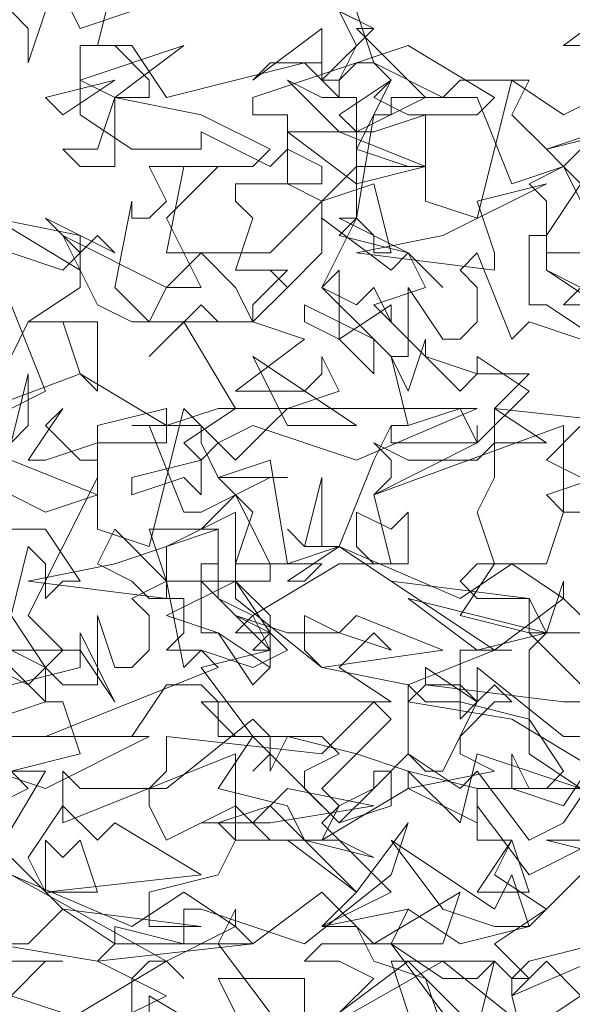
# Model space of a CAD drawing. Header units: millimetres. Extents: x 4234 to 4704, y 1542 to 2004.
# Tile 178 of 256: x 4374.17 to 4377.35, y 1922.41 to 1928.08. Entities that reach past the tile are written whole.
import ezdxf

# ---------------------------------------------------------------- set-up
doc = ezdxf.new("R2010")
doc.units = ezdxf.units.MM
doc.layers.add('BOD', color=40, linetype='Continuous')
doc.layers.add('DIMENSIONS', color=7, linetype='Continuous')

# ---------------------------------------------------------------- blocks, each defined once
blk = doc.blocks.new('A$Cf9015526')
at = {"color": 116, "lineweight": 0, "true_color": 0x136734}
for points in [[(2.3984, 2.6205), (2.3095, 2.5538), (2.3984, 2.5538)], [(2.354, 2.4872), (2.3095, 2.465), (2.2429, 2.5094), (2.1985, 2.3318), (2.1319, 2.354), (2.1319, 2.465), (2.0653, 2.4428), (2.0431, 2.4428), (2.0209, 2.465), (2.0875, 2.5094), (2.0653, 2.4872), (2.1097, 2.465), (2.1319, 2.465), (2.1985, 2.465), (2.2207, 2.4872), (2.1097, 2.5538), (1.9098, 2.4872), (1.9098, 2.465), (1.9542, 2.465), (1.9542, 2.3762), (1.9986, 2.354), (2.0653, 2.3762), (2.0875, 2.2873), (2.0653, 2.2873), (2.0653, 2.3095), (2.0431, 2.3318), (1.9986, 2.2429), (2.0653, 2.1763), (2.0875, 2.1541), (2.1097, 2.1541), (2.1097, 2.2429), (2.1541, 2.1763), (2.1763, 2.1763), (2.1985, 2.1985), (2.1985, 2.2429), (2.1763, 2.2651), (2.1985, 2.2873), (2.2429, 2.1763), (2.2651, 2.1985), (2.3318, 2.1763)], [(2.354, 2.2207), (2.3095, 2.2207), (2.3318, 2.2429), (2.2873, 2.2651), (2.2873, 2.354), (2.2651, 2.3762), (2.3095, 2.3984), (2.2873, 2.4206), (2.3762, 2.4428)], [(2.354, 2.4428), (2.3095, 2.3984), (2.3318, 2.3762), (2.2873, 2.3095), (2.2873, 2.2651), (2.4206, 2.1763)], [(2.3318, 2.0653), (2.2873, 2.0209), (2.3762, 1.9764)], [(2.354, 1.9986), (2.2873, 1.9764), (2.3095, 1.9542), (2.2873, 1.8876), (2.2651, 1.8876), (2.1985, 1.8876), (2.1763, 1.8654), (2.1985, 1.8432), (2.2651, 1.8432), (2.0875, 1.8654), (2.0209, 1.9098), (1.9542, 1.8654), (1.9764, 1.8654), (1.9986, 1.8876), (1.9098, 1.8876), (1.8876, 1.8876), (1.8876, 1.9542), (1.7988, 1.9098), (1.7988, 1.8654), (1.8876, 1.8654), (1.7988, 1.821), (1.8654, 1.7988), (1.9098, 1.7322), (1.932, 1.7544), (1.932, 1.7988), (1.8876, 1.821), (1.9542, 1.7988), (2.0209, 1.7988), (2.0875, 1.7766), (2.0653, 1.7988), (2.0209, 1.7544), (2.0875, 1.71), (1.8654, 1.71), (1.8432, 1.71), (1.8876, 1.6655), (1.9986, 1.6655), (2.0209, 1.6433), (1.9764, 1.6211), (1.9764, 1.5989), (2.0209, 1.5545), (2.0653, 1.5989), (2.0653, 1.6211), (2.0875, 1.6211), (2.0875, 1.5767), (2.0209, 1.5545), (1.932, 1.6433), (1.9098, 1.6211), (1.932, 1.6433), (1.932, 1.6655), (1.9098, 1.6877), (1.7988, 1.5989), (1.7766, 1.5989), (1.7766, 1.5767), (1.7988, 1.5323), (1.8876, 1.5767), (1.932, 1.5323), (1.9764, 1.5323), (2.0431, 1.4657), (2.1097, 1.5545), (2.0875, 1.4879), (1.9764, 1.3991), (1.8432, 1.4435), (1.821, 1.4435), (1.821, 1.3991), (1.7322, 1.4213), (1.7322, 1.3991), (1.71, 1.3768), (1.7988, 1.3324), (1.7544, 1.3102)], [(1.8876, 1.3102), (1.8654, 1.3546), (1.9764, 1.3546), (1.9764, 1.3102)], [(1.9986, 1.288), (2.1541, 1.3768), (2.2651, 1.288), (2.3318, 1.3324), (2.2873, 1.3768), (2.2651, 1.3546), (2.2429, 1.3546), (2.2651, 1.3768), (2.354, 1.3991)], [(2.3762, 1.5101), (2.2873, 1.5323), (2.4428, 1.5323)], [(2.354, 1.6433), (2.3095, 1.5767), (2.2429, 1.5989), (2.2429, 1.6433), (2.2651, 1.5989), (2.2873, 1.5989), (2.3095, 1.6211), (2.2651, 1.6877), (2.1763, 1.71), (2.1319, 1.71), (2.1097, 1.7322), (2.2207, 1.7766), (2.2429, 1.7766), (2.2207, 1.7766), (2.1763, 1.7766), (2.1763, 1.71), (2.1763, 1.6877), (2.1985, 1.71), (2.1985, 1.7544), (2.3095, 1.6655), (2.3318, 1.6655)], [(2.354, 1.71), (2.2651, 1.7988), (2.2873, 1.7988), (2.3095, 1.8654), (2.3095, 1.8432), (2.3318, 1.821)], [(1.5989, 2.2873), (1.6655, 2.2651), (1.6877, 2.2873), (1.6877, 2.2429), (1.6211, 2.1985), (1.71, 2.1985), (1.71, 2.1097), (1.6877, 2.1319), (1.6655, 2.1985), (1.6433, 2.1985), (1.6211, 2.1985), (1.5989, 2.1541)], [(1.5767, 1.5101), (1.6433, 1.6211), (1.6211, 1.6211), (1.5989, 1.6211), (1.6877, 1.6433), (1.6655, 1.71), (1.6433, 1.71), (1.5767, 1.6877)], [(1.5323, 1.7766), (1.6211, 1.7322), (1.6655, 1.7766), (1.6211, 1.821), (1.71, 1.9986), (1.71, 2.0209), (1.71, 2.0653), (1.7988, 2.0875), (1.7988, 2.0653), (1.8654, 2.0875), (1.8876, 2.0875), (1.821, 2.1985), (1.7766, 2.1541), (1.8432, 2.2207), (1.8654, 2.1985), (1.9098, 2.1985), (1.9542, 2.2429), (1.932, 2.2651), (1.9542, 2.2429), (1.9986, 2.2873), (1.9986, 2.3318), (1.9986, 2.354), (1.932, 2.2873), (1.9098, 2.2873), (1.8876, 2.2873), (1.7988, 2.2873), (1.821, 2.3984), (1.9098, 2.3984), (1.932, 2.4206), (1.8432, 2.465), (1.7322, 2.4872), (1.7322, 2.465), (1.7322, 2.4206), (1.7322, 2.3984), (1.6877, 2.3984), (1.6655, 2.4206), (1.71, 2.4206), (1.7322, 2.4872), (1.7544, 2.4872), (1.7766, 2.4872), (1.7766, 2.5094), (1.7322, 2.5538), (1.6877, 2.5538), (1.7544, 2.5538), (1.7988, 2.4872), (1.9764, 2.5316), (1.9986, 2.5094), (2.0209, 2.5094), (2.0431, 2.5538), (1.9986, 2.6427)], [(1.9764, 2.6205), (2.0653, 2.576), (2.0431, 2.576), (2.1319, 2.4872), (2.0431, 2.4428), (2.0431, 2.4206), (2.1097, 2.3984), (2.1319, 2.3984), (2.0653, 2.3984), (2.0431, 2.3984), (2.0431, 2.3318), (2.0209, 2.3095), (2.1097, 2.2873), (2.1319, 2.2429), (2.0653, 2.2207), (2.1319, 2.1541), (2.1985, 2.1319), (2.2207, 2.1319), (2.2651, 2.1319), (2.2207, 2.0875), (2.2873, 2.0431), (2.2207, 2.0431), (2.2207, 1.9986), (2.1985, 1.9542), (2.2207, 1.8876), (2.1763, 1.821), (2.2651, 1.7988), (2.2651, 1.8432), (2.2873, 1.7988), (2.354, 1.7988), (2.2873, 1.7988), (2.2651, 1.7766), (2.2651, 1.6433), (2.3318, 1.5989)], [(2.3762, 1.5989), (2.1985, 1.5989), (2.1985, 1.5323), (2.2429, 1.5323), (2.2207, 1.4879), (2.2873, 1.4435), (2.2207, 1.3991), (2.2651, 1.3546), (2.2429, 1.3324), (2.2651, 1.2436)], [(1.7322, 2.6427), (1.71, 2.5538), (1.6877, 2.5538), (1.6877, 2.465), (1.7544, 2.4206), (1.8432, 2.4206), (1.8432, 2.4428), (1.932, 2.3984), (1.9542, 2.4206), (1.9986, 2.3984), (1.9986, 2.3762), (1.8876, 2.3762), (1.8876, 2.354), (1.9098, 2.3318), (1.8876, 2.2651), (1.9542, 2.2651), (1.9098, 2.2207), (1.9098, 2.1985), (1.9764, 2.1763), (1.8876, 2.1097), (1.9764, 2.1097), (1.9986, 2.1319), (1.9986, 2.1541), (2.0209, 2.1097), (1.9542, 2.0875), (1.932, 2.0653), (1.8876, 2.0209), (1.821, 2.0875), (1.7766, 1.9098), (1.71, 1.932), (1.71, 2.0431), (1.6433, 2.0209), (1.6211, 2.0209), (1.6655, 2.0875), (1.6433, 2.0653), (1.6877, 2.0209), (1.71, 2.0209), (1.71, 2.0431), (1.7988, 2.0431), (1.7988, 2.0653), (1.6877, 2.1319), (1.5101, 2.0653)], [(1.5767, 1.932), (1.6433, 1.932), (1.6877, 1.8654), (1.6655, 1.8654), (1.6433, 1.8432), (1.6433, 1.8876), (1.6211, 1.9098), (1.5989, 1.821), (1.6433, 1.7544), (1.6655, 1.7322), (1.71, 1.7322), (1.71, 1.821), (1.7322, 1.7544), (1.7544, 1.7544), (1.7766, 1.7766), (1.7766, 1.821), (1.7544, 1.8432), (1.7988, 1.8654), (1.821, 1.7544), (1.8432, 1.7766), (1.9098, 1.7544), (1.9542, 1.7766), (1.932, 1.7988), (1.8876, 1.7988), (1.9098, 1.821), (1.8654, 1.8432), (1.8654, 1.932), (1.8432, 1.932), (1.8876, 1.9764), (1.8654, 1.9986), (1.9542, 1.9986), (1.932, 1.9986), (1.8876, 1.9764), (1.9098, 1.9542), (1.8876, 1.8876), (1.8876, 1.8432), (1.9986, 1.7544), (2.1097, 1.7322), (2.1097, 1.6433), (2.1319, 1.6211), (2.1541, 1.6211), (2.1985, 1.71), (2.1763, 1.7322), (2.1319, 1.7322), (2.1319, 1.7544), (2.1985, 1.71), (2.2207, 1.7322), (2.2429, 1.71), (2.2207, 1.71), (2.1763, 1.6655), (2.1763, 1.6433), (2.2207, 1.6211), (2.1097, 1.5989), (2.1097, 1.6211), (2.0431, 1.6433), (1.9542, 1.6655), (1.932, 1.6211), (1.932, 1.6433), (1.9098, 1.6655), (1.8654, 1.5989), (1.9542, 1.5767), (1.9764, 1.5323), (2.0209, 1.5323), (2.0653, 1.5101), (1.9764, 1.5323), (1.932, 1.5767), (1.8654, 1.5545), (1.8876, 1.5323), (1.8654, 1.4879), (1.7766, 1.4657), (1.7766, 1.4435), (1.7766, 1.4213), (1.8432, 1.4213), (1.6655, 1.4435), (1.5989, 1.5101)], [(1.5989, 1.3768), (1.6655, 1.3768), (1.6433, 1.3768), (1.5989, 1.3324), (1.6655, 1.3102)], [(1.6877, 1.3102), (1.7988, 1.3768), (1.821, 1.3546), (1.7988, 1.3768), (1.7766, 1.3768), (1.7544, 1.3546), (1.7544, 1.3102)], [(1.7766, 1.3102), (1.7766, 1.3324), (1.8876, 1.2658)], [(1.932, 1.3102), (1.8654, 1.3991), (1.8876, 1.4435), (1.8876, 1.4213), (1.9098, 1.3991), (1.9986, 1.4657), (2.0653, 1.3991), (2.0875, 1.3991), (2.1541, 1.3546), (2.1985, 1.3546), (2.2207, 1.3768), (2.1985, 1.288), (2.1097, 1.3768), (2.0209, 1.3102)], [(1.5989, 2.0875), (1.6433, 2.1097), (1.5989, 2.2207)], [(2.0431, 2.5982), (2.0653, 2.5316), (2.1541, 2.4872), (2.0875, 2.4872), (2.0875, 2.465), (2.0653, 2.465), (2.0431, 2.3318), (2.0209, 2.3318), (2.1097, 2.2873), (2.1541, 2.2429), (2.1097, 2.2873), (2.0875, 2.2651), (1.9986, 2.3318), (1.9986, 2.354), (2.0431, 2.3984), (2.0431, 2.4206), (2.0875, 2.5094), (2.0653, 2.5316), (2.0431, 2.5316), (2.0209, 2.5094), (2.0209, 2.4872), (1.9986, 2.5094), (1.9986, 2.5316), (1.932, 2.5316), (1.9098, 2.5094), (1.9986, 2.576), (1.9986, 2.5094), (2.0653, 2.576), (2.0209, 2.5982)], [(2.354, 2.1763), (2.2873, 2.2207), (2.2651, 2.2207), (2.2651, 2.3095), (2.2873, 2.3095), (2.2873, 2.2873), (2.3318, 2.2873)], [(2.354, 2.3095), (2.3095, 2.3984), (2.2429, 2.3762), (2.1985, 2.4872), (2.1541, 2.4872), (2.1763, 2.5094), (2.2651, 2.5094), (2.2429, 2.465), (2.2873, 2.4206), (2.354, 2.4428)], [(2.3984, 1.3991), (2.2429, 1.3324), (2.2429, 1.3546), (2.2207, 1.3768), (2.0875, 1.3768), (2.1097, 1.3102)], [(2.0209, 1.3102), (2.0653, 1.3546), (2.0209, 1.3768), (1.9764, 1.3768), (1.9986, 1.3991), (2.0875, 1.3991), (2.1097, 1.4435), (2.1763, 1.3991), (2.2651, 1.4213), (2.354, 1.5101)], [(2.354, 1.5323), (2.2651, 1.4879), (2.1985, 1.5767), (2.1985, 1.5545), (2.1097, 1.5989), (1.9986, 1.5323), (2.0209, 1.5767), (2.0653, 1.5989), (2.1097, 1.6433), (2.1763, 1.5989), (2.1985, 1.6211), (2.2651, 1.5323), (2.3095, 1.5545), (2.354, 1.6211), (2.2429, 1.6877), (2.1097, 1.71), (2.1319, 1.7322), (2.3095, 1.71), (2.3984, 1.71)]]:
    blk.add_lwpolyline(points, dxfattribs=at)
for points in [[(1.6211, 2.5316), (1.6211, 2.576), (1.5989, 2.5982), (1.5767, 2.576), (1.5767, 2.5316), (1.5545, 2.5538), (1.6211, 2.6205), (1.6433, 2.5982)], [(1.6877, 2.576), (1.6655, 2.6205), (1.7544, 2.5982)], [(1.6877, 2.5094), (1.821, 2.5538), (1.7322, 2.4872)], [(1.6655, 2.465), (1.6433, 2.4872), (1.7322, 2.5094)], [(2.0209, 2.4872), (2.0431, 2.4872), (2.0431, 2.4428), (2.0209, 2.4428), (1.9542, 2.5094), (1.9986, 2.4872)], [(2.0431, 2.3762), (1.9542, 2.4428), (1.9764, 2.4428), (2.0209, 2.4428), (2.1319, 2.3984)], [(1.7988, 2.3318), (1.8432, 2.2429), (1.7988, 2.2429), (1.7766, 2.1985), (1.7322, 2.2429), (1.7544, 2.354), (1.7544, 2.3318), (1.7766, 2.3318), (1.7988, 2.354), (1.7766, 2.3984), (1.8654, 2.3984)], [(2.2207, 2.2651), (2.0431, 2.2873), (2.1541, 2.3095), (2.2873, 2.3762), (2.1985, 2.354), (2.2207, 2.2873)], [(1.6877, 2.2651), (1.5767, 2.3318), (1.6877, 2.3095)], [(1.71, 2.3095), (1.7322, 2.2873), (1.6433, 2.3318), (1.6877, 2.2873)], [(1.8432, 2.2873), (1.8876, 2.2429), (1.9098, 2.1985), (1.7988, 2.1985), (1.7766, 2.1985), (1.7544, 2.1985), (1.71, 2.2207), (1.6655, 2.3095), (1.7988, 2.2429)], [(2.0431, 2.2207), (2.0653, 2.2429), (2.0875, 2.1985), (2.0875, 2.2207), (2.0209, 2.1763), (2.0209, 2.2651), (1.9986, 2.2429)], [(2.0653, 2.1319), (2.0209, 2.1763), (1.9764, 2.1985), (1.9764, 2.2207), (2.0653, 2.1763)], [(2.1763, 2.1097), (2.1985, 2.1319), (2.1985, 2.1541), (2.2651, 2.1097), (2.1985, 2.0431), (2.1763, 2.0875), (2.1097, 2.0653), (2.0875, 2.0653), (2.1097, 2.0653), (2.0875, 2.1541), (2.1097, 2.1097), (2.1319, 2.1763), (2.1319, 2.1541)], [(2.0431, 2.0653), (1.9098, 2.1541), (1.9542, 2.0653)], [(1.6211, 2.0653), (1.5989, 2.0431), (1.6211, 2.1319)], [(2.4206, 2.0209), (2.4428, 1.9986), (2.4206, 1.9764), (2.5094, 1.8876), (2.4206, 1.8432), (2.465, 1.8876), (2.3762, 1.9542), (2.3095, 1.9542), (2.3095, 2.0653), (2.0653, 1.9764), (2.0875, 1.9986), (2.0875, 2.0209), (2.0653, 2.0431), (2.1097, 2.0209), (2.1985, 2.0209), (2.2207, 2.0431), (2.2207, 2.0875), (2.4206, 2.0653), (2.4872, 2.1319), (2.5094, 2.1097)], [(2.0431, 2.0209), (1.9098, 2.0653), (1.8654, 2.0431), (1.8432, 2.0209), (1.8432, 1.9764), (1.821, 1.9986), (1.7544, 1.9764), (1.7544, 1.9986), (1.8432, 2.0209), (1.821, 2.0431), (1.8876, 2.0875), (2.1985, 2.0875)], [(1.8432, 2.0431), (1.8654, 1.9986), (1.932, 2.0209), (1.9542, 1.8876), (2.0209, 1.9098), (2.0653, 2.0209), (2.0875, 2.0653), (2.0875, 2.0431), (2.1985, 2.0431), (2.1985, 2.0653), (2.1985, 2.0431), (2.0653, 1.9764), (2.0875, 1.8876), (2.0209, 1.8876), (1.9098, 1.821), (1.932, 1.7766), (1.932, 1.7544), (1.8654, 1.7988), (1.8432, 1.7988), (1.8432, 1.8876), (1.8654, 1.8876), (1.8654, 1.8654), (1.932, 1.8654), (1.932, 1.8876), (1.8876, 1.9764), (1.8432, 1.9542), (1.821, 1.9542), (1.7766, 2.0653), (1.7544, 2.0653), (1.8432, 2.0653)], [(1.6433, 1.9542), (1.5545, 1.9986), (1.5989, 2.0209), (1.71, 1.9764)], [(2.0209, 1.9098), (1.9764, 1.9098), (1.9542, 1.932), (1.9764, 1.9098), (1.9986, 1.9986), (1.9986, 1.9098)], [(2.1097, 1.9542), (2.1097, 1.8876), (2.0653, 1.8876), (2.0431, 1.9098), (2.0431, 1.9542), (2.0875, 1.932)], [(1.7988, 1.8432), (1.6211, 1.8654), (1.7322, 1.8876), (1.8654, 1.932), (1.7766, 1.932), (1.7988, 1.8654)], [(1.8432, 1.8654), (1.932, 1.7766), (1.8432, 1.7544), (1.9098, 1.6655), (1.8654, 1.6655), (1.8654, 1.71), (1.8432, 1.7322), (1.7988, 1.7322), (1.7544, 1.6655), (1.6433, 1.6655), (1.8654, 1.7544), (1.8432, 1.7766), (1.7988, 1.7766), (1.821, 1.7988), (1.821, 1.8432), (1.7766, 1.8432), (1.7544, 1.8654), (1.71, 1.8876), (1.7322, 1.932), (1.7988, 1.8654)], [(2.2207, 1.7766), (2.0209, 1.9098), (2.1763, 1.8432), (2.2429, 1.8876), (2.3095, 1.8432)], [(1.932, 1.7766), (1.9098, 1.7766), (1.932, 1.7988), (1.8876, 1.8654), (1.932, 1.821)], [(2.2873, 1.7988), (2.1097, 1.8432), (2.1985, 1.7766)], [(1.6877, 1.7766), (1.6877, 1.7544), (1.5989, 1.7322), (1.5989, 1.7544), (1.5767, 1.7766), (1.5323, 1.7322), (1.5101, 1.7544), (1.4657, 1.7544), (1.3546, 1.7766), (1.3324, 1.7544), (1.3324, 1.71), (1.2436, 1.71), (1.2214, 1.7322), (1.1548, 1.6433), (1.0882, 1.6655), (1.0882, 1.71), (1.2214, 1.7766), (1.2658, 1.71), (1.3102, 1.7766), (1.4213, 1.7766), (1.4879, 1.821), (1.5545, 1.7766)], [(2.0431, 1.821), (2.1541, 1.7766), (1.9986, 1.7544), (1.9764, 1.7766), (1.9764, 1.821), (2.0209, 1.7988)], [(1.6433, 1.71), (1.5989, 1.7544), (1.5767, 1.7766), (1.5545, 1.7766), (1.5545, 1.7988), (1.6433, 1.7544)], [(1.6877, 1.7766), (1.6877, 1.7988), (1.7322, 1.71)], [(1.9986, 1.5989), (2.0209, 1.5767), (1.9986, 1.5545), (2.0875, 1.4657), (1.9986, 1.4213), (2.0431, 1.4657), (1.9542, 1.5323), (1.8876, 1.5323), (1.8876, 1.6433), (1.6655, 1.5545), (1.6655, 1.5767), (1.6655, 1.5989), (1.6655, 1.6211), (1.6877, 1.5989), (1.7766, 1.5989), (1.7988, 1.6211), (1.7988, 1.6655), (1.9986, 1.6433), (2.0653, 1.71), (2.0875, 1.6877)], [(1.6433, 1.5989), (1.5101, 1.6433), (1.4435, 1.6211), (1.4213, 1.5989), (1.4213, 1.5767), (1.3324, 1.5767), (1.4213, 1.5989), (1.4213, 1.6211), (1.4657, 1.6655), (1.7766, 1.6655)], [(2.1985, 1.5989), (2.1097, 1.6211), (2.1763, 1.5545), (2.1985, 1.6433), (2.3318, 1.5989)], [(1.5323, 1.5545), (1.5989, 1.6211), (1.6211, 1.5989)], [(1.932, 1.5545), (1.8432, 1.5545), (1.9098, 1.5545), (1.9542, 1.5989), (2.0653, 1.5767)], [(1.7322, 1.5545), (1.8432, 1.4879), (1.6433, 1.4657), (1.6211, 1.5101), (1.6655, 1.5767), (1.71, 1.5323)], [(1.6877, 1.5323), (1.71, 1.4657), (1.6433, 1.4657), (1.6433, 1.4879), (1.6433, 1.5323), (1.6655, 1.5101)], [(2.2429, 1.4879), (2.2651, 1.4213), (2.2207, 1.4213), (2.1541, 1.4435), (2.0875, 1.5323), (2.2207, 1.4435)], [(2.1985, 1.4657), (2.2429, 1.5323), (2.2651, 1.4657)], [(1.7988, 1.3768), (1.5989, 1.4879), (1.7544, 1.4213), (1.821, 1.4657), (1.8876, 1.4213)], [(1.5101, 1.4435), (1.5989, 1.3991), (1.6211, 1.3991), (1.6655, 1.4435), (1.7322, 1.3991), (1.9098, 1.3991), (1.71, 1.3768), (1.5767, 1.3991), (1.5101, 1.4435), (1.4435, 1.3768), (1.3768, 1.3991), (1.3546, 1.3768), (1.3546, 1.3324), (1.288, 1.3991), (1.3102, 1.4657), (1.3546, 1.4213)], [(2.0653, 1.3991), (2.1763, 1.4657), (2.1541, 1.3991)], [(2.1541, 1.3102), (2.1541, 1.288), (2.1319, 1.3546), (2.0653, 1.3768), (2.0431, 1.4213), (1.9986, 1.4213), (2.1097, 1.4435), (2.0875, 1.3991)]]:
    blk.add_lwpolyline(points, close=True, dxfattribs=at)

msp = doc.modelspace()

# ---------------------------------------------------------------- hatches: boundary and pattern name
at = {"layer": 'DIMENSIONS'}
h = msp.add_hatch(dxfattribs=at)
h.set_pattern_fill('GRASS', color=256, scale=0.5)
h.set_pattern_definition([(90, (3399.144, -158.445), (-8.980256, 8.980256), [2.38125, -15.57926]), (45, (3399.144, -158.445), (-8.980256, 8.980256), [2.38125, -10.31875]), (135, (3399.144, -158.445), (-8.980256, -8.980256), [2.38125, -10.31875])])
h.paths.add_polyline_path([(4417.6425, 1844.3253), (4423.2951, 1838.2514), (4434.9969, 1847.6295), (4469.633, 1855.411), (4513.1489, 1877.6572), (4531.9103, 1892.8657), (4546.8873, 1910.4574), (4556.576, 1922.7476), (4577.553, 1933.381), (4592.7448, 1936.6466), (4614.9867, 1937.2699), (4624.0253, 1937.2699), (4633.3522, 1938.7107), (4636.3977, 1940.2306), (4631.8428, 1952.3869, 0.161807)])
h.paths.add_polyline_path([(4631.8428, 1952.3869), (4629.8752, 1957.6381), (4629.4018, 1957.3619), (4621.324, 1958.355), (4615.8552, 1959.6126), (4597.3065, 1970.6836), (4571.5628, 1964.4359), (4571.5628, 1952.3502), (4556.6565, 1951.2934), (4533.2051, 1949.7013), (4514.0135, 1931.7588), (4500.0937, 1928.3885), (4467.5142, 1910.2651), (4457.6487, 1889.7679), (4440.0951, 1876.8578), (4418.6103, 1858.4577), (4410.1637, 1852.3615), (4417.6425, 1844.3253, -0.161807)])
h.paths.add_polyline_path([(4548.0789, 1916.6002), (4552.8565, 1929.9377), (4546.693, 1932.1455), (4541.9153, 1918.808)], flags=24)
h.paths.add_polyline_path([(4503.0556, 1883.2742), (4507.8332, 1896.6117), (4501.6696, 1898.8196), (4496.892, 1885.482)], flags=24)
h.paths.add_polyline_path([(4451.7368, 1857.409), (4456.5145, 1870.7465), (4450.3509, 1872.9544), (4445.5733, 1859.6168)], flags=24)
h.paths.add_polyline_path([(4412.9931, 1854.3366), (4417.0765, 1849.9489), (4419.3393, 1852.0547), (4415.2559, 1856.4424)], flags=24)
h.paths.add_polyline_path([(4596.3471, 1950.1809), (4601.1248, 1963.5184), (4594.9612, 1965.7262), (4590.1836, 1952.3887)], flags=24)
h.paths.add_polyline_path([(4509.7992, 1914.4402), (4520.7716, 1919.9756), (4517.1217, 1927.2104), (4506.1494, 1921.675)], flags=24)
h.paths.add_polyline_path([(4321.6553, 1898.427), (4326.0339, 1896.392), (4327.3367, 1899.1951), (4322.958, 1901.2301)], flags=9)
h.paths.add_polyline_path([(4333.4365, 1891.9961), (4338.2762, 1888.46), (4340.0997, 1890.9559), (4335.26, 1894.492)], flags=9)
h.paths.add_polyline_path([(4351.1951, 1875.6427), (4355.5215, 1871.4944), (4357.6608, 1873.7255), (4353.3344, 1877.8738)], flags=9)
h.paths.add_polyline_path([(4373.9221, 1853.7811), (4378.2721, 1849.6575), (4380.3986, 1851.9008), (4376.0487, 1856.0244)], flags=9)
h.paths.add_polyline_path([(4389.205, 1846.109), (4392.5459, 1849.595), (4390.3143, 1851.7338), (4386.9734, 1848.2478)], flags=9)
h.paths.add_polyline_path([(4407.9742, 1825.8927), (4411.6376, 1829.0381), (4409.6239, 1831.3833), (4405.9606, 1828.2379)], flags=9)
h.paths.add_polyline_path([(4405.6972, 1823.1876), (4408.8355, 1819.5181), (4411.1846, 1821.5272), (4408.0463, 1825.1967)], flags=9)
h.paths.add_polyline_path([(4412.0765, 1813.536), (4414.8574, 1808.2263), (4417.5956, 1809.6604), (4414.8147, 1814.9701)], flags=9)
h.paths.add_polyline_path([(4306.0633, 1735.5308), (4308.3702, 1742.3082), (4305.4441, 1743.3042), (4303.1371, 1736.5268)], flags=9)
h.paths.add_polyline_path([(4289.1237, 1902.077), (4295.0617, 1902.8939), (4294.6404, 1905.9561), (4288.7025, 1905.1392)], flags=9)
h.paths.add_polyline_path([(4305.67, 1902.4686), (4311.5251, 1901.1867), (4312.1862, 1904.2062), (4306.331, 1905.4882)], flags=9)
h.paths.add_polyline_path([(4434.2122, 1813.2206), (4438.5999, 1817.304), (4436.4941, 1819.5668), (4432.1063, 1815.4834)], flags=9)
h.paths.add_polyline_path([(4381.102, 1865.7275), (4385.1854, 1861.3397), (4387.4482, 1863.4456), (4383.3648, 1867.8333)], flags=9)
h.paths.add_polyline_path([(4421.9781, 1821.8049), (4426.0615, 1817.4172), (4428.3243, 1819.523), (4424.2409, 1823.9108)], flags=9)
h.paths.add_polyline_path([(4410.3951, 1823.868), (4413.9297, 1827.1574), (4411.8239, 1829.4202), (4408.2893, 1826.1308)], flags=9)
h.paths.add_polyline_path([(4387.3909, 1817.4858), (4392.1686, 1830.8233), (4386.005, 1833.0311), (4381.2274, 1819.6936)], flags=9)
h.paths.add_polyline_path([(4347.9726, 1750.0597), (4352.7503, 1763.3972), (4346.5867, 1765.6051), (4341.8091, 1752.2675)], flags=9)
h.paths.add_polyline_path([(4341.4321, 1678.3148), (4346.2097, 1691.6523), (4340.0462, 1693.8601), (4335.2686, 1680.5226)], flags=9)
h.paths.add_polyline_path([(4323.3673, 1583.7016), (4328.1449, 1597.0392), (4321.9814, 1599.247), (4317.2037, 1585.9095)], flags=9)
h.paths.add_polyline_path([(4335.3652, 1700.4464), (4339.9795, 1713.3279), (4330.8251, 1716.6071), (4326.2108, 1703.7256)], flags=9)
h.paths.add_polyline_path([(4396.1792, 1839.031), (4404.6554, 1830.2107), (4406.8611, 1832.3304), (4398.3849, 1841.1506)], flags=9)
h.paths.add_polyline_path([(4396.4333, 1860.2956), (4402.6288, 1853.7761), (4403.7122, 1854.8057), (4397.5167, 1861.3251)], flags=9)
h.paths.add_polyline_path([(4349.0141, 1900.3774), (4363.5849, 1891.1608), (4365.102, 1893.5592), (4350.5312, 1902.7758)], flags=9)
h.paths.add_polyline_path([(4438.6658, 1769.7519), (4437.6109, 1764.1146), (4441.3279, 1763.4191), (4442.3828, 1769.0563)], flags=9)
h.paths.add_polyline_path([(4432.3393, 1775.0815), (4431.5916, 1769.3953), (4435.3409, 1768.9023), (4436.0886, 1774.5885)], flags=9)
h.paths.add_polyline_path([(4446.5759, 1765.0098), (4445.4726, 1759.3818), (4449.1836, 1758.6543), (4450.2868, 1764.2824)], flags=9)
h.paths.add_polyline_path([(4333.2801, 1902.1363), (4338.0795, 1900.1576), (4339.5209, 1903.6536), (4334.7215, 1905.6324)], flags=9)
h.paths.add_polyline_path([(4335.5168, 1907.037), (4340.8576, 1904.9473), (4342.2355, 1908.4689), (4336.8946, 1910.5586)], flags=9)
h.paths.add_polyline_path([(4338.3128, 1912.555), (4343.7532, 1910.7401), (4344.9499, 1914.3274), (4339.5095, 1916.1422)], flags=9)
h.paths.add_polyline_path([(4390.5848, 1863.0102), (4393.6134, 1859.8177), (4396.592, 1862.6434), (4393.5633, 1865.8359)], flags=9)
h.paths.add_polyline_path([(4431.1188, 1819.2282), (4434.1502, 1816.0327), (4437.1288, 1818.8584), (4434.0973, 1822.0539)], flags=9)
h.paths.add_polyline_path([(4421.1353, 1830.1653), (4424.1639, 1826.9728), (4427.1425, 1829.7985), (4424.1138, 1832.991)], flags=9)
h.paths.add_polyline_path([(4410.884, 1841.2141), (4413.9127, 1838.0216), (4416.8913, 1840.8473), (4413.8626, 1844.0398)], flags=9)
h.paths.add_polyline_path([(4400.5883, 1852.1946), (4403.617, 1849.0021), (4406.5956, 1851.8278), (4403.5669, 1855.0203)], flags=9)
h.paths.add_polyline_path([(4378.8646, 1874.7618), (4381.8961, 1871.5663), (4384.8747, 1874.392), (4381.8432, 1877.5875)], flags=9)

# ---------------------------------------------------------------- block references
at = {"layer": 'BOD', "xscale": 4.480026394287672, "yscale": 4.480026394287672, "zscale": 4.480026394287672}
msp.add_blockref('A$Cf9015526', (4366.9553, 1916.4862, 480.9174), dxfattribs=at)

doc.saveas('drawing.dxf')
